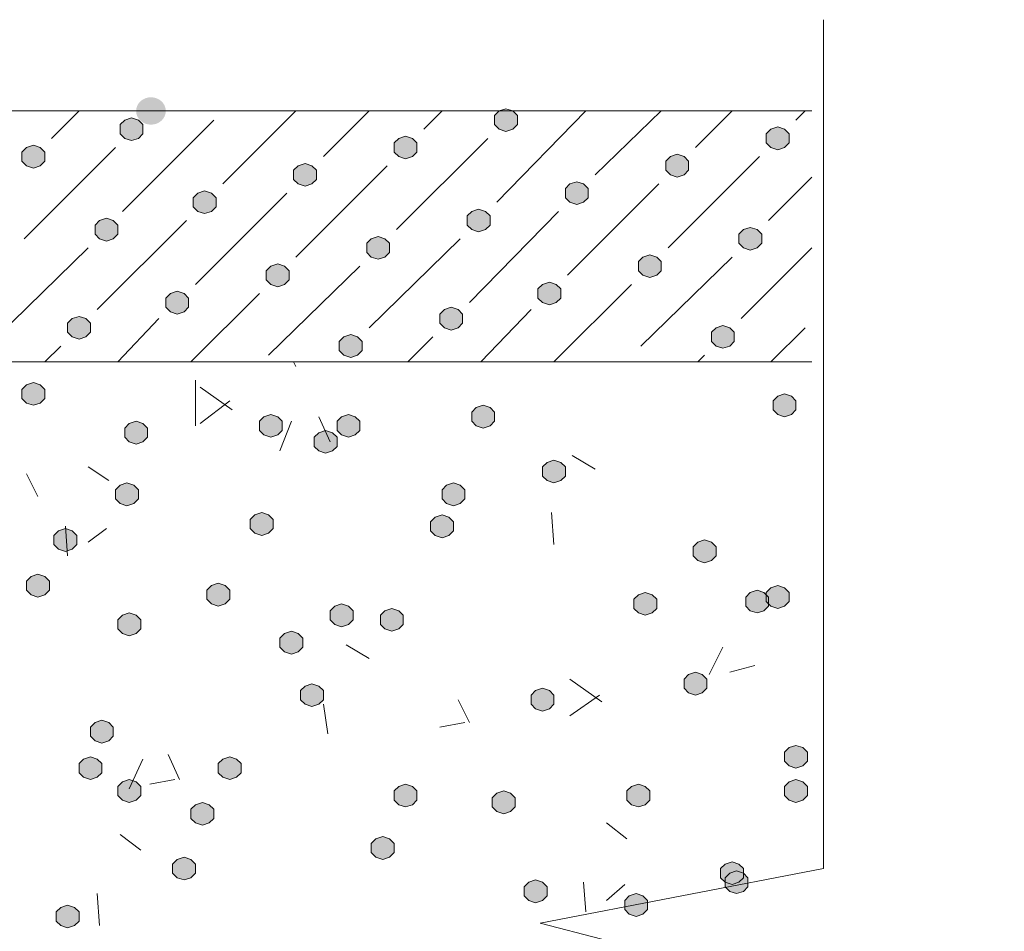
# Model space of a CAD drawing. Header units: millimetres. Extents: x 1527433 to 14789979, y -245576 to 11310.
# Tile 47 of 135: x 1949968 to 1950881, y -63606 to -62760. Entities that reach past the tile are written whole.
import ezdxf

# ---------------------------------------------------------------- set-up
doc = ezdxf.new("R2010")
doc.units = ezdxf.units.MM

msp = doc.modelspace()

# ---------------------------------------------------------------- hatches: boundary and pattern name
h = msp.add_hatch(color=7)
edge = h.paths.add_edge_path()
edge.add_ellipse((1950089.492, -62844.712), major_axis=(13.758, 0), ratio=0.923077, start_angle=0, end_angle=360)
h = msp.add_hatch(color=7)
h.dxf.hatch_style = 2
h.paths.add_polyline_path([(1950418.633, -62842.595), (1950412.283, -62844.712), (1950408.05, -62848.945), (1950408.05, -62857.412), (1950412.283, -62861.645), (1950418.633, -62863.762), (1950424.983, -62861.645), (1950429.217, -62857.412), (1950429.217, -62848.945), (1950424.983, -62844.712)])
h = msp.add_hatch(color=7)
h.dxf.hatch_style = 2
h.paths.add_polyline_path([(1950071.5, -62851.062), (1950065.15, -62853.179), (1950060.917, -62857.412), (1950060.917, -62865.879), (1950065.15, -62870.112), (1950071.5, -62872.229), (1950077.85, -62870.112), (1950082.083, -62865.879), (1950082.083, -62857.412), (1950077.85, -62853.179)])
h = msp.add_hatch(color=7)
h.dxf.hatch_style = 2
h.paths.add_polyline_path([(1950670.517, -62859.529), (1950664.167, -62861.645), (1950659.933, -62865.879), (1950659.933, -62874.345), (1950664.167, -62878.579), (1950670.517, -62880.695), (1950676.867, -62878.579), (1950681.1, -62874.345), (1950681.1, -62865.879), (1950676.867, -62861.645)])
h = msp.add_hatch(color=7)
h.dxf.hatch_style = 2
h.paths.add_polyline_path([(1949980.483, -62876.462), (1949974.133, -62878.579), (1949969.9, -62882.812), (1949969.9, -62891.279), (1949974.133, -62895.512), (1949980.483, -62897.629), (1949986.833, -62895.512), (1949991.067, -62891.279), (1949991.067, -62882.812), (1949986.833, -62878.579)])
h = msp.add_hatch(color=7)
h.dxf.hatch_style = 2
h.paths.add_polyline_path([(1950325.5, -62867.995), (1950319.15, -62870.112), (1950314.917, -62874.345), (1950314.917, -62882.812), (1950319.15, -62887.045), (1950325.5, -62889.162), (1950331.85, -62887.045), (1950336.083, -62882.812), (1950336.083, -62874.345), (1950331.85, -62870.112)])
h = msp.add_hatch(color=7)
h.dxf.hatch_style = 2
h.paths.add_polyline_path([(1950577.383, -62884.929), (1950571.033, -62887.045), (1950566.8, -62891.279), (1950566.8, -62899.745), (1950571.033, -62903.979), (1950577.383, -62906.095), (1950583.733, -62903.979), (1950587.967, -62899.745), (1950587.967, -62891.279), (1950583.733, -62887.045)])
h = msp.add_hatch(color=7)
h.dxf.hatch_style = 2
h.paths.add_polyline_path([(1950232.367, -62893.395), (1950226.017, -62895.512), (1950221.783, -62899.745), (1950221.783, -62908.212), (1950226.017, -62912.445), (1950232.367, -62914.562), (1950238.717, -62912.445), (1950242.95, -62908.212), (1950242.95, -62899.745), (1950238.717, -62895.512)])
h = msp.add_hatch(color=7)
h.dxf.hatch_style = 2
h.paths.add_polyline_path([(1950484.25, -62910.329), (1950477.9, -62912.445), (1950473.667, -62916.679), (1950473.667, -62925.145), (1950477.9, -62929.379), (1950484.25, -62931.495), (1950490.6, -62929.379), (1950494.833, -62925.145), (1950494.833, -62916.679), (1950490.6, -62912.445)])
h = msp.add_hatch(color=7)
h.dxf.hatch_style = 2
h.paths.add_polyline_path([(1950139.233, -62918.795), (1950132.883, -62920.912), (1950128.65, -62925.145), (1950128.65, -62933.612), (1950132.883, -62937.845), (1950139.233, -62939.962), (1950145.583, -62937.845), (1950149.817, -62933.612), (1950149.817, -62925.145), (1950145.583, -62920.912)])
h = msp.add_hatch(color=7)
h.dxf.hatch_style = 2
h.paths.add_polyline_path([(1950393.233, -62935.729), (1950386.883, -62937.845), (1950382.65, -62942.079), (1950382.65, -62950.545), (1950386.883, -62954.779), (1950393.233, -62956.895), (1950399.583, -62954.779), (1950403.817, -62950.545), (1950403.817, -62942.079), (1950399.583, -62937.845)])
h = msp.add_hatch(color=7)
h.dxf.hatch_style = 2
h.paths.add_polyline_path([(1950048.217, -62944.195), (1950041.867, -62946.312), (1950037.633, -62950.545), (1950037.633, -62959.012), (1950041.867, -62963.245), (1950048.217, -62965.362), (1950054.567, -62963.245), (1950058.8, -62959.012), (1950058.8, -62950.545), (1950054.567, -62946.312)])
h = msp.add_hatch(color=7)
h.dxf.hatch_style = 2
h.paths.add_polyline_path([(1950645.117, -62952.662), (1950638.767, -62954.779), (1950634.533, -62959.012), (1950634.533, -62967.479), (1950638.767, -62971.712), (1950645.117, -62973.829), (1950651.467, -62971.712), (1950655.7, -62967.479), (1950655.7, -62959.012), (1950651.467, -62954.779)])
h = msp.add_hatch(color=7)
h.dxf.hatch_style = 2
h.paths.add_polyline_path([(1950300.1, -62961.129), (1950293.75, -62963.245), (1950289.517, -62967.479), (1950289.517, -62975.945), (1950293.75, -62980.179), (1950300.1, -62982.295), (1950306.45, -62980.179), (1950310.683, -62975.945), (1950310.683, -62967.479), (1950306.45, -62963.245)])
h = msp.add_hatch(color=7)
h.dxf.hatch_style = 2
h.paths.add_polyline_path([(1950206.967, -62986.529), (1950200.617, -62988.645), (1950196.383, -62992.879), (1950196.383, -63001.345), (1950200.617, -63005.579), (1950206.967, -63007.695), (1950213.317, -63005.579), (1950217.55, -63001.345), (1950217.55, -62992.879), (1950213.317, -62988.645)])
h = msp.add_hatch(color=7)
h.dxf.hatch_style = 2
h.paths.add_polyline_path([(1950551.983, -62978.062), (1950545.633, -62980.179), (1950541.4, -62984.412), (1950541.4, -62992.879), (1950545.633, -62997.112), (1950551.983, -62999.229), (1950558.333, -62997.112), (1950562.567, -62992.879), (1950562.567, -62984.412), (1950558.333, -62980.179)])
h = msp.add_hatch(color=7)
h.dxf.hatch_style = 2
h.paths.add_polyline_path([(1950458.85, -63003.462), (1950452.5, -63005.579), (1950448.267, -63009.812), (1950448.267, -63018.279), (1950452.5, -63022.512), (1950458.85, -63024.629), (1950465.2, -63022.512), (1950469.433, -63018.279), (1950469.433, -63009.812), (1950465.2, -63005.579)])
h = msp.add_hatch(color=7)
h.dxf.hatch_style = 2
h.paths.add_polyline_path([(1950113.833, -63011.929), (1950107.483, -63014.045), (1950103.25, -63018.279), (1950103.25, -63026.745), (1950107.483, -63030.979), (1950113.833, -63033.095), (1950120.183, -63030.979), (1950124.417, -63026.745), (1950124.417, -63018.279), (1950120.183, -63014.045)])
h = msp.add_hatch(color=7)
h.dxf.hatch_style = 2
h.paths.add_polyline_path([(1950367.833, -63026.745), (1950361.483, -63028.862), (1950357.25, -63033.095), (1950357.25, -63041.562), (1950361.483, -63045.795), (1950367.833, -63047.912), (1950374.183, -63045.795), (1950378.417, -63041.562), (1950378.417, -63033.095), (1950374.183, -63028.862)])
h = msp.add_hatch(color=7)
h.dxf.hatch_style = 2
h.paths.add_polyline_path([(1950022.817, -63035.212), (1950016.467, -63037.329), (1950012.233, -63041.562), (1950012.233, -63050.029), (1950016.467, -63054.262), (1950022.817, -63056.379), (1950029.167, -63054.262), (1950033.4, -63050.029), (1950033.4, -63041.562), (1950029.167, -63037.329)])
h = msp.add_hatch(color=7)
h.dxf.hatch_style = 2
h.paths.add_polyline_path([(1950619.717, -63043.679), (1950613.367, -63045.795), (1950609.133, -63050.029), (1950609.133, -63058.495), (1950613.367, -63062.729), (1950619.717, -63064.845), (1950626.067, -63062.729), (1950630.3, -63058.495), (1950630.3, -63050.029), (1950626.067, -63045.795)])
h = msp.add_hatch(color=7)
h.dxf.hatch_style = 2
h.paths.add_polyline_path([(1950274.7, -63052.145), (1950268.35, -63054.262), (1950264.117, -63058.495), (1950264.117, -63066.962), (1950268.35, -63071.195), (1950274.7, -63073.312), (1950281.05, -63071.195), (1950285.283, -63066.962), (1950285.283, -63058.495), (1950281.05, -63054.262)])
h = msp.add_hatch(color=7)
h.dxf.hatch_style = 2
h.paths.add_polyline_path([(1949980.483, -63096.595), (1949974.133, -63098.712), (1949969.9, -63102.945), (1949969.9, -63111.412), (1949974.133, -63115.645), (1949980.483, -63117.762), (1949986.833, -63115.645), (1949991.067, -63111.412), (1949991.067, -63102.945), (1949986.833, -63098.712)])
h = msp.add_hatch(color=7)
h.dxf.hatch_style = 2
h.paths.add_polyline_path([(1950676.867, -63107.179), (1950670.517, -63109.295), (1950666.283, -63113.529), (1950666.283, -63121.995), (1950670.517, -63126.229), (1950676.867, -63128.345), (1950683.217, -63126.229), (1950687.45, -63121.995), (1950687.45, -63113.529), (1950683.217, -63109.295)])
h = msp.add_hatch(color=7)
h.dxf.hatch_style = 2
h.paths.add_polyline_path([(1950397.467, -63117.762), (1950391.117, -63119.879), (1950386.883, -63124.112), (1950386.883, -63132.579), (1950391.117, -63136.812), (1950397.467, -63138.929), (1950403.817, -63136.812), (1950408.05, -63132.579), (1950408.05, -63124.112), (1950403.817, -63119.879)])
h = msp.add_hatch(color=7)
h.dxf.hatch_style = 2
h.paths.add_polyline_path([(1950075.733, -63132.579), (1950069.383, -63134.695), (1950065.15, -63138.929), (1950065.15, -63147.395), (1950069.383, -63151.629), (1950075.733, -63153.745), (1950082.083, -63151.629), (1950086.317, -63147.395), (1950086.317, -63138.929), (1950082.083, -63134.695)])
h = msp.add_hatch(color=7)
h.dxf.hatch_style = 2
h.paths.add_polyline_path([(1950200.617, -63126.229), (1950194.267, -63128.345), (1950190.033, -63132.579), (1950190.033, -63141.045), (1950194.267, -63145.279), (1950200.617, -63147.395), (1950206.967, -63145.279), (1950211.2, -63141.045), (1950211.2, -63132.579), (1950206.967, -63128.345)])
h = msp.add_hatch(color=7)
h.dxf.hatch_style = 2
h.paths.add_polyline_path([(1950272.583, -63126.229), (1950266.233, -63128.345), (1950262, -63132.579), (1950262, -63141.045), (1950266.233, -63145.279), (1950272.583, -63147.395), (1950278.933, -63145.279), (1950283.167, -63141.045), (1950283.167, -63132.579), (1950278.933, -63128.345)])
h = msp.add_hatch(color=7)
h.dxf.hatch_style = 2
h.paths.add_polyline_path([(1950251.417, -63141.045), (1950245.067, -63143.162), (1950240.833, -63147.395), (1950240.833, -63155.862), (1950245.067, -63160.095), (1950251.417, -63162.212), (1950257.767, -63160.095), (1950262, -63155.862), (1950262, -63147.395), (1950257.767, -63143.162)])
h = msp.add_hatch(color=7)
h.dxf.hatch_style = 2
h.paths.add_polyline_path([(1950463.083, -63168.562), (1950456.733, -63170.679), (1950452.5, -63174.912), (1950452.5, -63183.379), (1950456.733, -63187.612), (1950463.083, -63189.729), (1950469.433, -63187.612), (1950473.667, -63183.379), (1950473.667, -63174.912), (1950469.433, -63170.679)])
h = msp.add_hatch(color=7)
h.dxf.hatch_style = 2
h.paths.add_polyline_path([(1950067.267, -63189.729), (1950060.917, -63191.845), (1950056.683, -63196.079), (1950056.683, -63204.545), (1950060.917, -63208.779), (1950067.267, -63210.895), (1950073.617, -63208.779), (1950077.85, -63204.545), (1950077.85, -63196.079), (1950073.617, -63191.845)])
h = msp.add_hatch(color=7)
h.dxf.hatch_style = 2
h.paths.add_polyline_path([(1950369.95, -63189.729), (1950363.6, -63191.845), (1950359.367, -63196.079), (1950359.367, -63204.545), (1950363.6, -63208.779), (1950369.95, -63210.895), (1950376.3, -63208.779), (1950380.533, -63204.545), (1950380.533, -63196.079), (1950376.3, -63191.845)])
h = msp.add_hatch(color=7)
h.dxf.hatch_style = 2
h.paths.add_polyline_path([(1950192.15, -63217.245), (1950185.8, -63219.362), (1950181.567, -63223.595), (1950181.567, -63232.062), (1950185.8, -63236.295), (1950192.15, -63238.412), (1950198.5, -63236.295), (1950202.733, -63232.062), (1950202.733, -63223.595), (1950198.5, -63219.362)])
h = msp.add_hatch(color=7)
h.dxf.hatch_style = 2
h.paths.add_polyline_path([(1950359.367, -63219.362), (1950353.017, -63221.479), (1950348.783, -63225.712), (1950348.783, -63234.179), (1950353.017, -63238.412), (1950359.367, -63240.529), (1950365.717, -63238.412), (1950369.95, -63234.179), (1950369.95, -63225.712), (1950365.717, -63221.479)])
h = msp.add_hatch(color=7)
h.dxf.hatch_style = 2
h.paths.add_polyline_path([(1950010.117, -63232.062), (1950003.767, -63234.179), (1949999.533, -63238.412), (1949999.533, -63246.879), (1950003.767, -63251.112), (1950010.117, -63253.229), (1950016.467, -63251.112), (1950020.7, -63246.879), (1950020.7, -63238.412), (1950016.467, -63234.179)])
h = msp.add_hatch(color=7)
h.dxf.hatch_style = 2
h.paths.add_polyline_path([(1950602.783, -63242.645), (1950596.433, -63244.762), (1950592.2, -63248.995), (1950592.2, -63257.462), (1950596.433, -63261.695), (1950602.783, -63263.812), (1950609.133, -63261.695), (1950613.367, -63257.462), (1950613.367, -63248.995), (1950609.133, -63244.762)])
h = msp.add_hatch(color=7)
h.dxf.hatch_style = 2
h.paths.add_polyline_path([(1949984.717, -63274.395), (1949978.367, -63276.512), (1949974.133, -63280.745), (1949974.133, -63289.212), (1949978.367, -63293.445), (1949984.717, -63295.562), (1949991.067, -63293.445), (1949995.3, -63289.212), (1949995.3, -63280.745), (1949991.067, -63276.512)])
h = msp.add_hatch(color=7)
h.dxf.hatch_style = 2
h.paths.add_polyline_path([(1950151.933, -63282.862), (1950145.583, -63284.979), (1950141.35, -63289.212), (1950141.35, -63297.679), (1950145.583, -63301.912), (1950151.933, -63304.029), (1950158.283, -63301.912), (1950162.517, -63297.679), (1950162.517, -63289.212), (1950158.283, -63284.979)])
h = msp.add_hatch(color=7)
h.dxf.hatch_style = 2
h.paths.add_polyline_path([(1950670.517, -63284.979), (1950664.167, -63287.095), (1950659.933, -63291.329), (1950659.933, -63299.795), (1950664.167, -63304.029), (1950670.517, -63306.145), (1950676.867, -63304.029), (1950681.1, -63299.795), (1950681.1, -63291.329), (1950676.867, -63287.095)])
h = msp.add_hatch(color=7)
h.dxf.hatch_style = 2
h.paths.add_polyline_path([(1950547.75, -63291.329), (1950541.4, -63293.445), (1950537.167, -63297.679), (1950537.167, -63306.145), (1950541.4, -63310.379), (1950547.75, -63312.495), (1950554.1, -63310.379), (1950558.333, -63306.145), (1950558.333, -63297.679), (1950554.1, -63293.445)])
h = msp.add_hatch(color=7)
h.dxf.hatch_style = 2
h.paths.add_polyline_path([(1950651.467, -63289.212), (1950645.117, -63291.329), (1950640.883, -63295.562), (1950640.883, -63304.029), (1950645.117, -63308.262), (1950651.467, -63310.379), (1950657.817, -63308.262), (1950662.05, -63304.029), (1950662.05, -63295.562), (1950657.817, -63291.329)])
h = msp.add_hatch(color=7)
h.dxf.hatch_style = 2
h.paths.add_polyline_path([(1950266.233, -63301.912), (1950259.883, -63304.029), (1950255.65, -63308.262), (1950255.65, -63316.729), (1950259.883, -63320.962), (1950266.233, -63323.079), (1950272.583, -63320.962), (1950276.817, -63316.729), (1950276.817, -63308.262), (1950272.583, -63304.029)])
h = msp.add_hatch(color=7)
h.dxf.hatch_style = 2
h.paths.add_polyline_path([(1950312.8, -63306.145), (1950306.45, -63308.262), (1950302.217, -63312.495), (1950302.217, -63320.962), (1950306.45, -63325.195), (1950312.8, -63327.312), (1950319.15, -63325.195), (1950323.383, -63320.962), (1950323.383, -63312.495), (1950319.15, -63308.262)])
h = msp.add_hatch(color=7)
h.dxf.hatch_style = 2
h.paths.add_polyline_path([(1950069.383, -63310.379), (1950063.033, -63312.495), (1950058.8, -63316.729), (1950058.8, -63325.195), (1950063.033, -63329.429), (1950069.383, -63331.545), (1950075.733, -63329.429), (1950079.967, -63325.195), (1950079.967, -63316.729), (1950075.733, -63312.495)])
h = msp.add_hatch(color=7)
h.dxf.hatch_style = 2
h.paths.add_polyline_path([(1950219.667, -63327.312), (1950213.317, -63329.429), (1950209.083, -63333.662), (1950209.083, -63342.129), (1950213.317, -63346.362), (1950219.667, -63348.479), (1950226.017, -63346.362), (1950230.25, -63342.129), (1950230.25, -63333.662), (1950226.017, -63329.429)])
h = msp.add_hatch(color=7)
h.dxf.hatch_style = 2
h.paths.add_polyline_path([(1950594.317, -63365.412), (1950587.967, -63367.529), (1950583.733, -63371.762), (1950583.733, -63380.229), (1950587.967, -63384.462), (1950594.317, -63386.579), (1950600.667, -63384.462), (1950604.9, -63380.229), (1950604.9, -63371.762), (1950600.667, -63367.529)])
h = msp.add_hatch(color=7)
h.dxf.hatch_style = 2
h.paths.add_polyline_path([(1950238.717, -63375.995), (1950232.367, -63378.112), (1950228.133, -63382.345), (1950228.133, -63390.812), (1950232.367, -63395.045), (1950238.717, -63397.162), (1950245.067, -63395.045), (1950249.3, -63390.812), (1950249.3, -63382.345), (1950245.067, -63378.112)])
h = msp.add_hatch(color=7)
h.dxf.hatch_style = 2
h.paths.add_polyline_path([(1950452.5, -63380.229), (1950446.15, -63382.345), (1950441.917, -63386.579), (1950441.917, -63395.045), (1950446.15, -63399.279), (1950452.5, -63401.395), (1950458.85, -63399.279), (1950463.083, -63395.045), (1950463.083, -63386.579), (1950458.85, -63382.345)])
h = msp.add_hatch(color=7)
h.dxf.hatch_style = 2
h.paths.add_polyline_path([(1950043.983, -63409.862), (1950037.633, -63411.979), (1950033.4, -63416.212), (1950033.4, -63424.679), (1950037.633, -63428.912), (1950043.983, -63431.029), (1950050.333, -63428.912), (1950054.567, -63424.679), (1950054.567, -63416.212), (1950050.333, -63411.979)])
h = msp.add_hatch(color=7)
h.dxf.hatch_style = 2
h.paths.add_polyline_path([(1950687.45, -63433.145), (1950681.1, -63435.262), (1950676.867, -63439.495), (1950676.867, -63447.962), (1950681.1, -63452.195), (1950687.45, -63454.312), (1950693.8, -63452.195), (1950698.033, -63447.962), (1950698.033, -63439.495), (1950693.8, -63435.262)])
h = msp.add_hatch(color=7)
h.dxf.hatch_style = 2
h.paths.add_polyline_path([(1950033.4, -63443.729), (1950027.05, -63445.845), (1950022.817, -63450.079), (1950022.817, -63458.545), (1950027.05, -63462.779), (1950033.4, -63464.895), (1950039.75, -63462.779), (1950043.983, -63458.545), (1950043.983, -63450.079), (1950039.75, -63445.845)])
h = msp.add_hatch(color=7)
h.dxf.hatch_style = 2
h.paths.add_polyline_path([(1950162.517, -63443.729), (1950156.167, -63445.845), (1950151.933, -63450.079), (1950151.933, -63458.545), (1950156.167, -63462.779), (1950162.517, -63464.895), (1950168.867, -63462.779), (1950173.1, -63458.545), (1950173.1, -63450.079), (1950168.867, -63445.845)])
h = msp.add_hatch(color=7)
h.dxf.hatch_style = 2
h.paths.add_polyline_path([(1950069.383, -63464.895), (1950063.033, -63467.012), (1950058.8, -63471.245), (1950058.8, -63479.712), (1950063.033, -63483.945), (1950069.383, -63486.062), (1950075.733, -63483.945), (1950079.967, -63479.712), (1950079.967, -63471.245), (1950075.733, -63467.012)])
h = msp.add_hatch(color=7)
h.dxf.hatch_style = 2
h.paths.add_polyline_path([(1950325.5, -63469.129), (1950319.15, -63471.245), (1950314.917, -63475.479), (1950314.917, -63483.945), (1950319.15, -63488.179), (1950325.5, -63490.295), (1950331.85, -63488.179), (1950336.083, -63483.945), (1950336.083, -63475.479), (1950331.85, -63471.245)])
h = msp.add_hatch(color=7)
h.dxf.hatch_style = 2
h.paths.add_polyline_path([(1950541.4, -63469.129), (1950535.05, -63471.245), (1950530.817, -63475.479), (1950530.817, -63483.945), (1950535.05, -63488.179), (1950541.4, -63490.295), (1950547.75, -63488.179), (1950551.983, -63483.945), (1950551.983, -63475.479), (1950547.75, -63471.245)])
h = msp.add_hatch(color=7)
h.dxf.hatch_style = 2
h.paths.add_polyline_path([(1950687.45, -63464.895), (1950681.1, -63467.012), (1950676.867, -63471.245), (1950676.867, -63479.712), (1950681.1, -63483.945), (1950687.45, -63486.062), (1950693.8, -63483.945), (1950698.033, -63479.712), (1950698.033, -63471.245), (1950693.8, -63467.012)])
h = msp.add_hatch(color=7)
h.dxf.hatch_style = 2
h.paths.add_polyline_path([(1950416.517, -63475.479), (1950410.167, -63477.595), (1950405.933, -63481.829), (1950405.933, -63490.295), (1950410.167, -63494.529), (1950416.517, -63496.645), (1950422.867, -63494.529), (1950427.1, -63490.295), (1950427.1, -63481.829), (1950422.867, -63477.595)])
h = msp.add_hatch(color=7)
h.dxf.hatch_style = 2
h.paths.add_polyline_path([(1950137.117, -63486.062), (1950130.767, -63488.179), (1950126.533, -63492.412), (1950126.533, -63500.879), (1950130.767, -63505.112), (1950137.117, -63507.229), (1950143.467, -63505.112), (1950147.7, -63500.879), (1950147.7, -63492.412), (1950143.467, -63488.179)])
h = msp.add_hatch(color=7)
h.dxf.hatch_style = 2
h.paths.add_polyline_path([(1950304.333, -63517.812), (1950297.983, -63519.929), (1950293.75, -63524.162), (1950293.75, -63532.629), (1950297.983, -63536.862), (1950304.333, -63538.979), (1950310.683, -63536.862), (1950314.917, -63532.629), (1950314.917, -63524.162), (1950310.683, -63519.929)])
h = msp.add_hatch(color=7)
h.dxf.hatch_style = 2
h.paths.add_polyline_path([(1950120.183, -63536.862), (1950113.833, -63538.979), (1950109.6, -63543.212), (1950109.6, -63551.679), (1950113.833, -63555.912), (1950120.183, -63558.029), (1950126.533, -63555.912), (1950130.767, -63551.679), (1950130.767, -63543.212), (1950126.533, -63538.979)])
h = msp.add_hatch(color=7)
h.dxf.hatch_style = 2
h.paths.add_polyline_path([(1950628.183, -63541.095), (1950621.833, -63543.212), (1950617.6, -63547.445), (1950617.6, -63555.912), (1950621.833, -63560.145), (1950628.183, -63562.262), (1950634.533, -63560.145), (1950638.767, -63555.912), (1950638.767, -63547.445), (1950634.533, -63543.212)])
h = msp.add_hatch(color=7)
h.dxf.hatch_style = 2
h.paths.add_polyline_path([(1950632.417, -63549.562), (1950626.067, -63551.679), (1950621.833, -63555.912), (1950621.833, -63564.379), (1950626.067, -63568.612), (1950632.417, -63570.729), (1950638.767, -63568.612), (1950643, -63564.379), (1950643, -63555.912), (1950638.767, -63551.679)])
h = msp.add_hatch(color=7)
h.dxf.hatch_style = 2
h.paths.add_polyline_path([(1950446.15, -63558.029), (1950439.8, -63560.145), (1950435.567, -63564.379), (1950435.567, -63572.845), (1950439.8, -63577.079), (1950446.15, -63579.195), (1950452.5, -63577.079), (1950456.733, -63572.845), (1950456.733, -63564.379), (1950452.5, -63560.145)])
h = msp.add_hatch(color=7)
h.dxf.hatch_style = 2
h.paths.add_polyline_path([(1950539.283, -63570.729), (1950532.933, -63572.845), (1950528.7, -63577.079), (1950528.7, -63585.545), (1950532.933, -63589.779), (1950539.283, -63591.895), (1950545.633, -63589.779), (1950549.867, -63585.545), (1950549.867, -63577.079), (1950545.633, -63572.845)])
h = msp.add_hatch(color=7)
h.dxf.hatch_style = 2
h.paths.add_polyline_path([(1950012.233, -63581.312), (1950005.883, -63583.429), (1950001.65, -63587.662), (1950001.65, -63596.129), (1950005.883, -63600.362), (1950012.233, -63602.479), (1950018.583, -63600.362), (1950022.817, -63596.129), (1950022.817, -63587.662), (1950018.583, -63583.429)])

# ---------------------------------------------------------------- linework, layer by layer
at = {"color": 7, "lineweight": 0}
for points in [[(1950712.85, -62760.045), (1950712.85, -63547.445), (1950450.383, -63598.245), (1950964.733, -63731.595), (1950702.267, -63784.512), (1950702.267, -64701.029)], [(1950702.267, -62844.712), (1946794.9, -62844.712)], [(1949997.417, -62870.112), (1950022.817, -62844.712)], [(1950156.167, -62912.445), (1950223.9, -62844.712)], [(1950249.3, -62887.045), (1950291.633, -62844.712)], [(1950342.433, -62861.645), (1950359.367, -62844.712)], [(1950410.167, -62929.379), (1950492.717, -62844.712)], [(1950501.183, -62903.979), (1950562.567, -62844.712)], [(1950594.317, -62878.579), (1950628.183, -62844.712)], [(1950687.45, -62853.179), (1950695.917, -62844.712)], [(1950063.033, -62937.845), (1950147.7, -62853.179)], [(1950317.033, -62954.779), (1950401.7, -62870.112)], [(1949972.017, -62963.245), (1950056.683, -62878.579)], [(1950568.917, -62971.712), (1950653.583, -62887.045)], [(1950223.9, -62980.179), (1950308.567, -62895.512)], [(1950475.783, -62997.112), (1950560.45, -62912.445)], [(1950662.05, -62946.312), (1950702.267, -62906.095)], [(1950130.767, -63005.579), (1950215.433, -62920.912)], [(1950384.767, -63022.512), (1950467.317, -62937.845)], [(1950039.75, -63028.862), (1950122.3, -62946.312)], [(1950291.633, -63045.795), (1950376.3, -62963.245)], [(1949946.617, -63054.262), (1950031.283, -62971.712)], [(1950636.65, -63037.329), (1950702.267, -62971.712)], [(1950543.517, -63062.729), (1950628.183, -62980.179)], [(1950198.5, -63071.195), (1950283.167, -62988.645)], [(1950126.533, -63077.545), (1950190.033, -63014.045)], [(1950463.083, -63077.545), (1950535.05, -63005.579)], [(1950395.35, -63077.545), (1950441.917, -63028.862)], [(1950058.8, -63077.545), (1950096.9, -63037.329)], [(1950664.167, -63077.545), (1950695.917, -63045.795)], [(1950327.617, -63077.545), (1950350.9, -63054.262)], [(1949991.067, -63077.545), (1950005.883, -63062.729)], [(1950702.267, -63077.545), (1946794.9, -63077.545)], [(1950223.9, -63081.779), (1950221.783, -63077.545)], [(1950596.433, -63077.545), (1950602.783, -63071.195)], [(1950130.767, -63136.812), (1950130.767, -63094.479)], [(1950164.633, -63121.995), (1950135, -63100.829)], [(1950135, -63134.695), (1950162.517, -63113.529)], [(1950209.083, -63160.095), (1950219.667, -63132.579)], [(1950255.65, -63151.629), (1950245.067, -63128.345)], [(1950501.183, -63177.029), (1950480.017, -63164.329)], [(1950050.333, -63187.612), (1950031.283, -63174.912)], [(1949984.717, -63202.429), (1949974.133, -63181.262)], [(1950463.083, -63246.879), (1950460.967, -63217.245)], [(1950012.233, -63257.462), (1950010.117, -63229.945)], [(1950031.283, -63244.762), (1950048.217, -63232.062)], [(1950291.633, -63352.712), (1950270.467, -63340.012)], [(1950607.017, -63367.529), (1950619.717, -63342.129)], [(1950626.067, -63365.412), (1950649.35, -63359.062)], [(1950507.533, -63392.929), (1950477.9, -63371.762)], [(1950477.9, -63405.629), (1950505.417, -63386.579)], [(1950253.533, -63422.562), (1950249.3, -63395.045)], [(1950384.767, -63411.979), (1950374.183, -63390.812)], [(1950357.25, -63416.212), (1950380.533, -63411.979)], [(1950115.95, -63464.895), (1950105.367, -63441.612)], [(1950069.383, -63473.362), (1950082.083, -63445.845)], [(1950088.433, -63469.129), (1950111.717, -63464.895)], [(1950530.817, -63519.929), (1950511.767, -63505.112)], [(1950079.967, -63530.512), (1950060.917, -63515.695)], [(1950492.717, -63587.662), (1950490.6, -63560.145)], [(1950041.867, -63600.362), (1950039.75, -63570.729)], [(1950511.767, -63577.079), (1950528.7, -63562.262)]]:
    msp.add_lwpolyline(points, dxfattribs=at)
for points in [[(1950418.633, -62842.595), (1950412.283, -62844.712), (1950408.05, -62848.945), (1950408.05, -62857.412), (1950412.283, -62861.645), (1950418.633, -62863.762), (1950424.983, -62861.645), (1950429.217, -62857.412), (1950429.217, -62848.945), (1950424.983, -62844.712)], [(1950071.5, -62851.062), (1950065.15, -62853.179), (1950060.917, -62857.412), (1950060.917, -62865.879), (1950065.15, -62870.112), (1950071.5, -62872.229), (1950077.85, -62870.112), (1950082.083, -62865.879), (1950082.083, -62857.412), (1950077.85, -62853.179)], [(1950670.517, -62859.529), (1950664.167, -62861.645), (1950659.933, -62865.879), (1950659.933, -62874.345), (1950664.167, -62878.579), (1950670.517, -62880.695), (1950676.867, -62878.579), (1950681.1, -62874.345), (1950681.1, -62865.879), (1950676.867, -62861.645)], [(1949980.483, -62876.462), (1949974.133, -62878.579), (1949969.9, -62882.812), (1949969.9, -62891.279), (1949974.133, -62895.512), (1949980.483, -62897.629), (1949986.833, -62895.512), (1949991.067, -62891.279), (1949991.067, -62882.812), (1949986.833, -62878.579)], [(1950325.5, -62867.995), (1950319.15, -62870.112), (1950314.917, -62874.345), (1950314.917, -62882.812), (1950319.15, -62887.045), (1950325.5, -62889.162), (1950331.85, -62887.045), (1950336.083, -62882.812), (1950336.083, -62874.345), (1950331.85, -62870.112)], [(1950577.383, -62884.929), (1950571.033, -62887.045), (1950566.8, -62891.279), (1950566.8, -62899.745), (1950571.033, -62903.979), (1950577.383, -62906.095), (1950583.733, -62903.979), (1950587.967, -62899.745), (1950587.967, -62891.279), (1950583.733, -62887.045)], [(1950232.367, -62893.395), (1950226.017, -62895.512), (1950221.783, -62899.745), (1950221.783, -62908.212), (1950226.017, -62912.445), (1950232.367, -62914.562), (1950238.717, -62912.445), (1950242.95, -62908.212), (1950242.95, -62899.745), (1950238.717, -62895.512)], [(1950484.25, -62910.329), (1950477.9, -62912.445), (1950473.667, -62916.679), (1950473.667, -62925.145), (1950477.9, -62929.379), (1950484.25, -62931.495), (1950490.6, -62929.379), (1950494.833, -62925.145), (1950494.833, -62916.679), (1950490.6, -62912.445)], [(1950139.233, -62918.795), (1950132.883, -62920.912), (1950128.65, -62925.145), (1950128.65, -62933.612), (1950132.883, -62937.845), (1950139.233, -62939.962), (1950145.583, -62937.845), (1950149.817, -62933.612), (1950149.817, -62925.145), (1950145.583, -62920.912)], [(1950393.233, -62935.729), (1950386.883, -62937.845), (1950382.65, -62942.079), (1950382.65, -62950.545), (1950386.883, -62954.779), (1950393.233, -62956.895), (1950399.583, -62954.779), (1950403.817, -62950.545), (1950403.817, -62942.079), (1950399.583, -62937.845)], [(1950048.217, -62944.195), (1950041.867, -62946.312), (1950037.633, -62950.545), (1950037.633, -62959.012), (1950041.867, -62963.245), (1950048.217, -62965.362), (1950054.567, -62963.245), (1950058.8, -62959.012), (1950058.8, -62950.545), (1950054.567, -62946.312)], [(1950645.117, -62952.662), (1950638.767, -62954.779), (1950634.533, -62959.012), (1950634.533, -62967.479), (1950638.767, -62971.712), (1950645.117, -62973.829), (1950651.467, -62971.712), (1950655.7, -62967.479), (1950655.7, -62959.012), (1950651.467, -62954.779)], [(1950300.1, -62961.129), (1950293.75, -62963.245), (1950289.517, -62967.479), (1950289.517, -62975.945), (1950293.75, -62980.179), (1950300.1, -62982.295), (1950306.45, -62980.179), (1950310.683, -62975.945), (1950310.683, -62967.479), (1950306.45, -62963.245)], [(1950206.967, -62986.529), (1950200.617, -62988.645), (1950196.383, -62992.879), (1950196.383, -63001.345), (1950200.617, -63005.579), (1950206.967, -63007.695), (1950213.317, -63005.579), (1950217.55, -63001.345), (1950217.55, -62992.879), (1950213.317, -62988.645)], [(1950551.983, -62978.062), (1950545.633, -62980.179), (1950541.4, -62984.412), (1950541.4, -62992.879), (1950545.633, -62997.112), (1950551.983, -62999.229), (1950558.333, -62997.112), (1950562.567, -62992.879), (1950562.567, -62984.412), (1950558.333, -62980.179)], [(1950458.85, -63003.462), (1950452.5, -63005.579), (1950448.267, -63009.812), (1950448.267, -63018.279), (1950452.5, -63022.512), (1950458.85, -63024.629), (1950465.2, -63022.512), (1950469.433, -63018.279), (1950469.433, -63009.812), (1950465.2, -63005.579)], [(1950113.833, -63011.929), (1950107.483, -63014.045), (1950103.25, -63018.279), (1950103.25, -63026.745), (1950107.483, -63030.979), (1950113.833, -63033.095), (1950120.183, -63030.979), (1950124.417, -63026.745), (1950124.417, -63018.279), (1950120.183, -63014.045)], [(1950367.833, -63026.745), (1950361.483, -63028.862), (1950357.25, -63033.095), (1950357.25, -63041.562), (1950361.483, -63045.795), (1950367.833, -63047.912), (1950374.183, -63045.795), (1950378.417, -63041.562), (1950378.417, -63033.095), (1950374.183, -63028.862)], [(1950022.817, -63035.212), (1950016.467, -63037.329), (1950012.233, -63041.562), (1950012.233, -63050.029), (1950016.467, -63054.262), (1950022.817, -63056.379), (1950029.167, -63054.262), (1950033.4, -63050.029), (1950033.4, -63041.562), (1950029.167, -63037.329)], [(1950619.717, -63043.679), (1950613.367, -63045.795), (1950609.133, -63050.029), (1950609.133, -63058.495), (1950613.367, -63062.729), (1950619.717, -63064.845), (1950626.067, -63062.729), (1950630.3, -63058.495), (1950630.3, -63050.029), (1950626.067, -63045.795)], [(1950274.7, -63052.145), (1950268.35, -63054.262), (1950264.117, -63058.495), (1950264.117, -63066.962), (1950268.35, -63071.195), (1950274.7, -63073.312), (1950281.05, -63071.195), (1950285.283, -63066.962), (1950285.283, -63058.495), (1950281.05, -63054.262)], [(1949980.483, -63096.595), (1949974.133, -63098.712), (1949969.9, -63102.945), (1949969.9, -63111.412), (1949974.133, -63115.645), (1949980.483, -63117.762), (1949986.833, -63115.645), (1949991.067, -63111.412), (1949991.067, -63102.945), (1949986.833, -63098.712)], [(1950676.867, -63107.179), (1950670.517, -63109.295), (1950666.283, -63113.529), (1950666.283, -63121.995), (1950670.517, -63126.229), (1950676.867, -63128.345), (1950683.217, -63126.229), (1950687.45, -63121.995), (1950687.45, -63113.529), (1950683.217, -63109.295)], [(1950397.467, -63117.762), (1950391.117, -63119.879), (1950386.883, -63124.112), (1950386.883, -63132.579), (1950391.117, -63136.812), (1950397.467, -63138.929), (1950403.817, -63136.812), (1950408.05, -63132.579), (1950408.05, -63124.112), (1950403.817, -63119.879)], [(1950075.733, -63132.579), (1950069.383, -63134.695), (1950065.15, -63138.929), (1950065.15, -63147.395), (1950069.383, -63151.629), (1950075.733, -63153.745), (1950082.083, -63151.629), (1950086.317, -63147.395), (1950086.317, -63138.929), (1950082.083, -63134.695)], [(1950200.617, -63126.229), (1950194.267, -63128.345), (1950190.033, -63132.579), (1950190.033, -63141.045), (1950194.267, -63145.279), (1950200.617, -63147.395), (1950206.967, -63145.279), (1950211.2, -63141.045), (1950211.2, -63132.579), (1950206.967, -63128.345)], [(1950272.583, -63126.229), (1950266.233, -63128.345), (1950262, -63132.579), (1950262, -63141.045), (1950266.233, -63145.279), (1950272.583, -63147.395), (1950278.933, -63145.279), (1950283.167, -63141.045), (1950283.167, -63132.579), (1950278.933, -63128.345)], [(1950251.417, -63141.045), (1950245.067, -63143.162), (1950240.833, -63147.395), (1950240.833, -63155.862), (1950245.067, -63160.095), (1950251.417, -63162.212), (1950257.767, -63160.095), (1950262, -63155.862), (1950262, -63147.395), (1950257.767, -63143.162)], [(1950463.083, -63168.562), (1950456.733, -63170.679), (1950452.5, -63174.912), (1950452.5, -63183.379), (1950456.733, -63187.612), (1950463.083, -63189.729), (1950469.433, -63187.612), (1950473.667, -63183.379), (1950473.667, -63174.912), (1950469.433, -63170.679)], [(1950067.267, -63189.729), (1950060.917, -63191.845), (1950056.683, -63196.079), (1950056.683, -63204.545), (1950060.917, -63208.779), (1950067.267, -63210.895), (1950073.617, -63208.779), (1950077.85, -63204.545), (1950077.85, -63196.079), (1950073.617, -63191.845)], [(1950369.95, -63189.729), (1950363.6, -63191.845), (1950359.367, -63196.079), (1950359.367, -63204.545), (1950363.6, -63208.779), (1950369.95, -63210.895), (1950376.3, -63208.779), (1950380.533, -63204.545), (1950380.533, -63196.079), (1950376.3, -63191.845)], [(1950192.15, -63217.245), (1950185.8, -63219.362), (1950181.567, -63223.595), (1950181.567, -63232.062), (1950185.8, -63236.295), (1950192.15, -63238.412), (1950198.5, -63236.295), (1950202.733, -63232.062), (1950202.733, -63223.595), (1950198.5, -63219.362)], [(1950359.367, -63219.362), (1950353.017, -63221.479), (1950348.783, -63225.712), (1950348.783, -63234.179), (1950353.017, -63238.412), (1950359.367, -63240.529), (1950365.717, -63238.412), (1950369.95, -63234.179), (1950369.95, -63225.712), (1950365.717, -63221.479)], [(1950010.117, -63232.062), (1950003.767, -63234.179), (1949999.533, -63238.412), (1949999.533, -63246.879), (1950003.767, -63251.112), (1950010.117, -63253.229), (1950016.467, -63251.112), (1950020.7, -63246.879), (1950020.7, -63238.412), (1950016.467, -63234.179)], [(1950602.783, -63242.645), (1950596.433, -63244.762), (1950592.2, -63248.995), (1950592.2, -63257.462), (1950596.433, -63261.695), (1950602.783, -63263.812), (1950609.133, -63261.695), (1950613.367, -63257.462), (1950613.367, -63248.995), (1950609.133, -63244.762)], [(1949984.717, -63274.395), (1949978.367, -63276.512), (1949974.133, -63280.745), (1949974.133, -63289.212), (1949978.367, -63293.445), (1949984.717, -63295.562), (1949991.067, -63293.445), (1949995.3, -63289.212), (1949995.3, -63280.745), (1949991.067, -63276.512)], [(1950151.933, -63282.862), (1950145.583, -63284.979), (1950141.35, -63289.212), (1950141.35, -63297.679), (1950145.583, -63301.912), (1950151.933, -63304.029), (1950158.283, -63301.912), (1950162.517, -63297.679), (1950162.517, -63289.212), (1950158.283, -63284.979)], [(1950670.517, -63284.979), (1950664.167, -63287.095), (1950659.933, -63291.329), (1950659.933, -63299.795), (1950664.167, -63304.029), (1950670.517, -63306.145), (1950676.867, -63304.029), (1950681.1, -63299.795), (1950681.1, -63291.329), (1950676.867, -63287.095)], [(1950547.75, -63291.329), (1950541.4, -63293.445), (1950537.167, -63297.679), (1950537.167, -63306.145), (1950541.4, -63310.379), (1950547.75, -63312.495), (1950554.1, -63310.379), (1950558.333, -63306.145), (1950558.333, -63297.679), (1950554.1, -63293.445)], [(1950651.467, -63289.212), (1950645.117, -63291.329), (1950640.883, -63295.562), (1950640.883, -63304.029), (1950645.117, -63308.262), (1950651.467, -63310.379), (1950657.817, -63308.262), (1950662.05, -63304.029), (1950662.05, -63295.562), (1950657.817, -63291.329)], [(1950266.233, -63301.912), (1950259.883, -63304.029), (1950255.65, -63308.262), (1950255.65, -63316.729), (1950259.883, -63320.962), (1950266.233, -63323.079), (1950272.583, -63320.962), (1950276.817, -63316.729), (1950276.817, -63308.262), (1950272.583, -63304.029)], [(1950312.8, -63306.145), (1950306.45, -63308.262), (1950302.217, -63312.495), (1950302.217, -63320.962), (1950306.45, -63325.195), (1950312.8, -63327.312), (1950319.15, -63325.195), (1950323.383, -63320.962), (1950323.383, -63312.495), (1950319.15, -63308.262)], [(1950069.383, -63310.379), (1950063.033, -63312.495), (1950058.8, -63316.729), (1950058.8, -63325.195), (1950063.033, -63329.429), (1950069.383, -63331.545), (1950075.733, -63329.429), (1950079.967, -63325.195), (1950079.967, -63316.729), (1950075.733, -63312.495)], [(1950219.667, -63327.312), (1950213.317, -63329.429), (1950209.083, -63333.662), (1950209.083, -63342.129), (1950213.317, -63346.362), (1950219.667, -63348.479), (1950226.017, -63346.362), (1950230.25, -63342.129), (1950230.25, -63333.662), (1950226.017, -63329.429)], [(1950594.317, -63365.412), (1950587.967, -63367.529), (1950583.733, -63371.762), (1950583.733, -63380.229), (1950587.967, -63384.462), (1950594.317, -63386.579), (1950600.667, -63384.462), (1950604.9, -63380.229), (1950604.9, -63371.762), (1950600.667, -63367.529)], [(1950238.717, -63375.995), (1950232.367, -63378.112), (1950228.133, -63382.345), (1950228.133, -63390.812), (1950232.367, -63395.045), (1950238.717, -63397.162), (1950245.067, -63395.045), (1950249.3, -63390.812), (1950249.3, -63382.345), (1950245.067, -63378.112)], [(1950452.5, -63380.229), (1950446.15, -63382.345), (1950441.917, -63386.579), (1950441.917, -63395.045), (1950446.15, -63399.279), (1950452.5, -63401.395), (1950458.85, -63399.279), (1950463.083, -63395.045), (1950463.083, -63386.579), (1950458.85, -63382.345)], [(1950043.983, -63409.862), (1950037.633, -63411.979), (1950033.4, -63416.212), (1950033.4, -63424.679), (1950037.633, -63428.912), (1950043.983, -63431.029), (1950050.333, -63428.912), (1950054.567, -63424.679), (1950054.567, -63416.212), (1950050.333, -63411.979)], [(1950687.45, -63433.145), (1950681.1, -63435.262), (1950676.867, -63439.495), (1950676.867, -63447.962), (1950681.1, -63452.195), (1950687.45, -63454.312), (1950693.8, -63452.195), (1950698.033, -63447.962), (1950698.033, -63439.495), (1950693.8, -63435.262)], [(1950033.4, -63443.729), (1950027.05, -63445.845), (1950022.817, -63450.079), (1950022.817, -63458.545), (1950027.05, -63462.779), (1950033.4, -63464.895), (1950039.75, -63462.779), (1950043.983, -63458.545), (1950043.983, -63450.079), (1950039.75, -63445.845)], [(1950162.517, -63443.729), (1950156.167, -63445.845), (1950151.933, -63450.079), (1950151.933, -63458.545), (1950156.167, -63462.779), (1950162.517, -63464.895), (1950168.867, -63462.779), (1950173.1, -63458.545), (1950173.1, -63450.079), (1950168.867, -63445.845)], [(1950069.383, -63464.895), (1950063.033, -63467.012), (1950058.8, -63471.245), (1950058.8, -63479.712), (1950063.033, -63483.945), (1950069.383, -63486.062), (1950075.733, -63483.945), (1950079.967, -63479.712), (1950079.967, -63471.245), (1950075.733, -63467.012)], [(1950325.5, -63469.129), (1950319.15, -63471.245), (1950314.917, -63475.479), (1950314.917, -63483.945), (1950319.15, -63488.179), (1950325.5, -63490.295), (1950331.85, -63488.179), (1950336.083, -63483.945), (1950336.083, -63475.479), (1950331.85, -63471.245)], [(1950541.4, -63469.129), (1950535.05, -63471.245), (1950530.817, -63475.479), (1950530.817, -63483.945), (1950535.05, -63488.179), (1950541.4, -63490.295), (1950547.75, -63488.179), (1950551.983, -63483.945), (1950551.983, -63475.479), (1950547.75, -63471.245)], [(1950687.45, -63464.895), (1950681.1, -63467.012), (1950676.867, -63471.245), (1950676.867, -63479.712), (1950681.1, -63483.945), (1950687.45, -63486.062), (1950693.8, -63483.945), (1950698.033, -63479.712), (1950698.033, -63471.245), (1950693.8, -63467.012)], [(1950416.517, -63475.479), (1950410.167, -63477.595), (1950405.933, -63481.829), (1950405.933, -63490.295), (1950410.167, -63494.529), (1950416.517, -63496.645), (1950422.867, -63494.529), (1950427.1, -63490.295), (1950427.1, -63481.829), (1950422.867, -63477.595)], [(1950137.117, -63486.062), (1950130.767, -63488.179), (1950126.533, -63492.412), (1950126.533, -63500.879), (1950130.767, -63505.112), (1950137.117, -63507.229), (1950143.467, -63505.112), (1950147.7, -63500.879), (1950147.7, -63492.412), (1950143.467, -63488.179)], [(1950304.333, -63517.812), (1950297.983, -63519.929), (1950293.75, -63524.162), (1950293.75, -63532.629), (1950297.983, -63536.862), (1950304.333, -63538.979), (1950310.683, -63536.862), (1950314.917, -63532.629), (1950314.917, -63524.162), (1950310.683, -63519.929)], [(1950120.183, -63536.862), (1950113.833, -63538.979), (1950109.6, -63543.212), (1950109.6, -63551.679), (1950113.833, -63555.912), (1950120.183, -63558.029), (1950126.533, -63555.912), (1950130.767, -63551.679), (1950130.767, -63543.212), (1950126.533, -63538.979)], [(1950628.183, -63541.095), (1950621.833, -63543.212), (1950617.6, -63547.445), (1950617.6, -63555.912), (1950621.833, -63560.145), (1950628.183, -63562.262), (1950634.533, -63560.145), (1950638.767, -63555.912), (1950638.767, -63547.445), (1950634.533, -63543.212)], [(1950632.417, -63549.562), (1950626.067, -63551.679), (1950621.833, -63555.912), (1950621.833, -63564.379), (1950626.067, -63568.612), (1950632.417, -63570.729), (1950638.767, -63568.612), (1950643, -63564.379), (1950643, -63555.912), (1950638.767, -63551.679)], [(1950446.15, -63558.029), (1950439.8, -63560.145), (1950435.567, -63564.379), (1950435.567, -63572.845), (1950439.8, -63577.079), (1950446.15, -63579.195), (1950452.5, -63577.079), (1950456.733, -63572.845), (1950456.733, -63564.379), (1950452.5, -63560.145)], [(1950539.283, -63570.729), (1950532.933, -63572.845), (1950528.7, -63577.079), (1950528.7, -63585.545), (1950532.933, -63589.779), (1950539.283, -63591.895), (1950545.633, -63589.779), (1950549.867, -63585.545), (1950549.867, -63577.079), (1950545.633, -63572.845)], [(1950012.233, -63581.312), (1950005.883, -63583.429), (1950001.65, -63587.662), (1950001.65, -63596.129), (1950005.883, -63600.362), (1950012.233, -63602.479), (1950018.583, -63600.362), (1950022.817, -63596.129), (1950022.817, -63587.662), (1950018.583, -63583.429)]]:
    msp.add_lwpolyline(points, close=True, dxfattribs=at)

doc.saveas('drawing.dxf')
